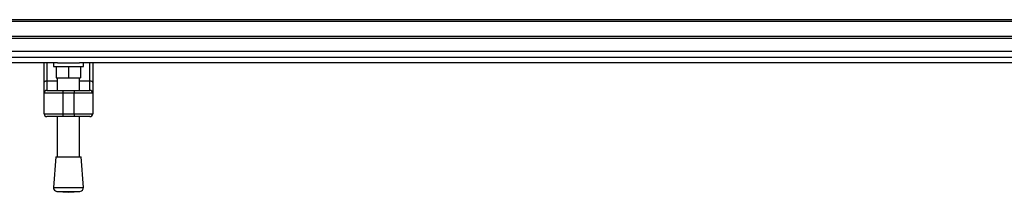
# Model space of a CAD drawing. Header units: millimetres. Extents: x 0 to 420, y 0 to 297.
# Tile 5 of 84: x 90 to 130, y 79 to 86. Entities that reach past the tile are written whole.
import ezdxf

# ---------------------------------------------------------------- set-up
doc = ezdxf.new("R2010")
doc.units = ezdxf.units.MM

msp = doc.modelspace()

# ---------------------------------------------------------------- linework, layer by layer
at = {"color": 7, "linetype": 'Continuous', "lineweight": 25}
for p, q in [((217.27517, 85.9092), (62.72483, 85.9092)), ((217.27517, 85.83192), (62.72483, 85.83192)), ((217.27517, 85.21372), (62.72483, 85.21372)), ((217.27517, 85.13645), (62.72483, 85.13645)), ((217.27517, 84.34349), (62.72483, 84.34349)), ((91.25054, 84.13187), (62.72483, 84.13187)), ((90.69844, 83.31793), (90.69844, 84.13187)), ((90.81435, 84.13187), (90.81435, 83.38442)), ((91.08482, 84.13187), (91.08482, 83.97732)), ((91.08482, 83.97732), (92.32122, 83.97732)), ((91.20073, 83.97732), (91.20073, 83.51367)), ((91.25054, 84.13187), (92.1555, 84.13187)), ((91.70302, 83.97732), (91.70302, 83.51367)), ((187.8445, 84.13187), (92.1555, 84.13187)), ((92.20531, 83.97732), (92.20531, 83.51367)), ((92.32122, 83.97732), (92.32122, 84.13187)), ((92.59168, 83.38442), (92.59168, 84.13187)), ((92.70759, 84.13187), (92.70759, 83.31793)), ((90.69844, 82.87308), (90.69844, 83.31793)), ((90.81435, 83.38442), (90.81435, 82.98899)), ((90.81435, 83.38442), (91.23937, 83.38442)), ((91.20073, 83.51367), (91.70302, 83.51367)), ((91.23937, 83.51367), (91.23937, 82.98899)), ((91.70302, 83.51367), (92.20531, 83.51367)), ((92.16667, 82.98899), (92.16667, 83.51367)), ((92.16667, 83.38442), (92.59168, 83.38442)), ((92.59168, 82.98899), (92.59168, 83.38442)), ((92.70759, 83.31793), (92.70759, 82.87308)), ((91.47119, 82.87308), (90.69844, 82.87308)), ((90.69844, 82.02305), (90.69844, 82.87308)), ((90.81435, 82.98899), (91.47119, 82.98899)), ((91.47119, 82.98899), (91.47119, 82.87308)), ((91.47119, 82.98899), (91.93484, 82.98899)), ((91.93484, 82.87308), (91.47119, 82.87308)), ((91.47119, 82.87308), (91.47119, 82.02305)), ((91.93484, 82.98899), (92.59168, 82.98899)), ((91.93484, 82.98899), (91.93484, 82.87308)), ((92.70759, 82.87308), (91.93484, 82.87308)), ((91.93484, 82.02305), (91.93484, 82.87308)), ((92.70759, 82.87308), (92.70759, 82.02305)), ((90.69844, 82.02305), (91.47119, 82.02305)), ((91.47119, 81.90714), (90.81435, 81.90714)), ((91.23937, 81.90714), (91.23937, 80.25129)), ((91.47119, 82.02305), (91.93484, 82.02305)), ((91.47119, 82.02305), (91.47119, 81.90714)), ((91.93484, 81.90714), (91.47119, 81.90714)), ((91.93484, 82.02305), (92.70759, 82.02305)), ((91.93484, 82.02305), (91.93484, 81.90714)), ((92.59168, 81.90714), (91.93484, 81.90714)), ((92.16667, 80.25129), (92.16667, 81.90714)), ((91.18141, 80.25129), (91.08482, 78.98523)), ((91.18141, 80.25129), (92.22463, 80.25129)), ((92.32122, 78.98523), (92.22463, 80.25129)), ((91.08482, 78.98523), (92.32122, 78.98523)), ((91.22716, 78.81937), (91.70302, 78.78306)), ((91.22716, 78.81937), (92.17887, 78.81937)), ((91.70302, 78.78306), (92.17887, 78.81937))]:
    msp.add_line(p, q, dxfattribs=at)
at = {"color": 7, "linetype": 'Continuous'}
msp.add_line((65.81584, 84.61177), (214.18416, 84.61177), dxfattribs=at)
at = {"color": 7, "linetype": 'Continuous', "lineweight": 25, "flags": 128}
for points in [[(90.69844, 83.31793), (90.70067, 83.3309), (90.70726, 83.34338), (90.71798, 83.35487), (90.73239, 83.36495), (90.74996, 83.37321), (90.77, 83.37936), (90.79174, 83.38314), (90.81435, 83.38442)], [(92.59168, 83.38442), (92.6143, 83.38314), (92.63604, 83.37936), (92.65608, 83.37321), (92.67364, 83.36495), (92.68806, 83.35487), (92.69877, 83.34338), (92.70537, 83.3309), (92.70759, 83.31793)]]:
    msp.add_lwpolyline(points, dxfattribs=at)
at = {"color": 7, "linetype": 'Continuous', "lineweight": 25}
for centre, radius, start, end in [((90.81435, 82.87308), 0.11591, 90, 180), ((92.59168, 82.87308), 0.11591, 0, 90), ((90.81435, 82.02305), 0.11591, 180, 270), ((92.59168, 82.02305), 0.11591, 270, 0), ((91.23892, 78.97347), 0.15455, 175.637086, 265.637086), ((92.16712, 78.97347), 0.15455, 274.362914, 4.362914)]:
    msp.add_arc(centre, radius, start, end, dxfattribs=at)

doc.saveas('drawing.dxf')
